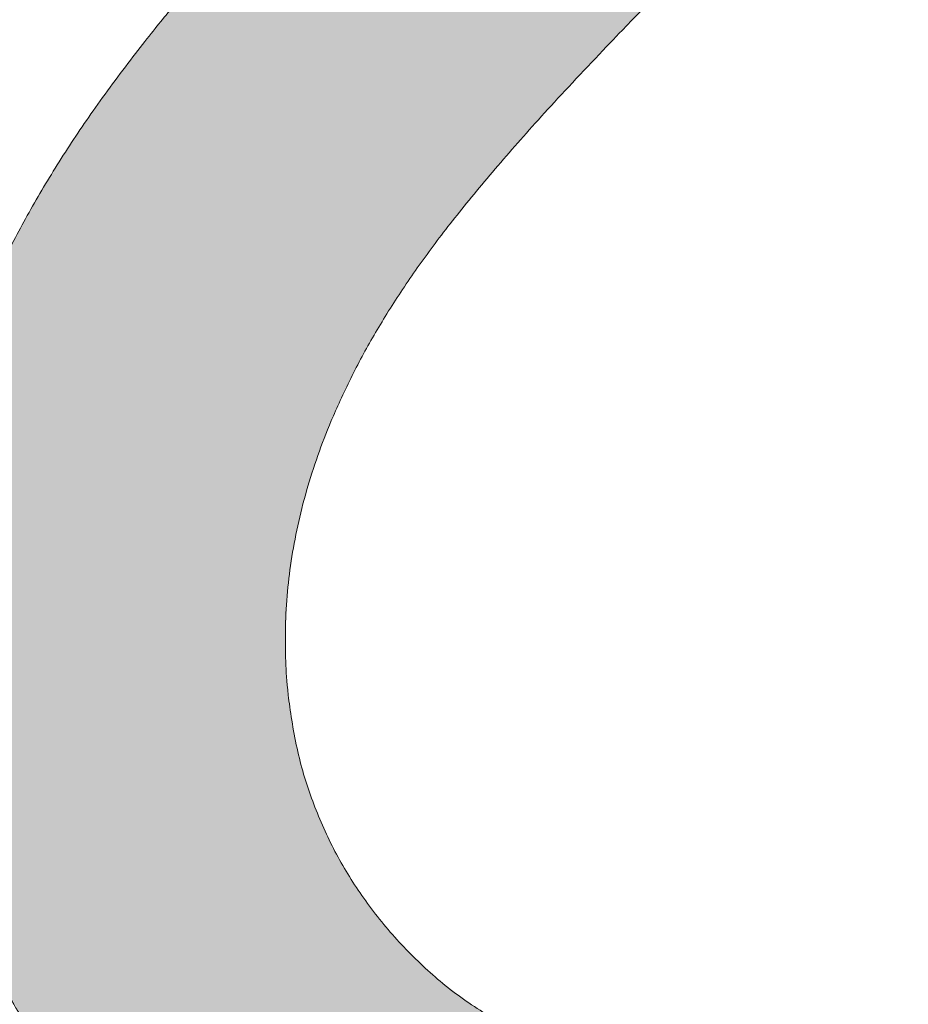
# Model space of a CAD drawing. Header units: inches. Extents: x -420 to -276, y -52 to 18.
# Tile 174 of 187: x -286.51 to -285.677, y -9.626 to -8.704. Entities that reach past the tile are written whole.
import ezdxf

# ---------------------------------------------------------------- set-up
doc = ezdxf.new("R2010")
doc.units = ezdxf.units.IN
doc.header["$LTSCALE"] = 32
doc.header["$MEASUREMENT"] = 0
doc.linetypes.add('Dash Style-1', pattern=[0.083328, 0.041656, -0.041672])
for name, color, linetype, lineweight in [('Black', 7, 'Continuous', 18), ('DashLine', 7, 'Dash Style-1', 13), ('DashLineFill', 7, 'Dash Style-1', 13), ('Drawing', 7, 'Continuous', 18), ('Metal-DeskStructure', 7, 'Continuous', 13), ('None', 7, 'Continuous', 18), ('Plastic-BracketCover', 7, 'Continuous', 13), ('SolidLine', 7, 'Continuous', 15), ('Wood_1-H', 7, 'Continuous', 13)]:
    doc.layers.add(name, color=color, linetype=linetype, lineweight=lineweight)
pattern_1 = [(45, (0, 0), (-1.61301565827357, 1.935715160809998), []), (45, (-1.0608, 1.0608), (-0.4723460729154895, 0.4167612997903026), [])]

# ---------------------------------------------------------------- blocks, each defined once
blk = doc.blocks.new('Group-1')
at = {"layer": 'Plastic-BracketCover', "color": 7}
for points, knots in [([(1.38164285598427, 0.884128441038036), (1.463766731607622, 0.884128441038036), (1.549581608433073, 0.884128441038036), (1.553272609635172, 0.8804374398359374), (1.555118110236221, 0.8730554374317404), (1.55696180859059, 0.8619824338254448), (1.55696180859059, 0.8453729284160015), (1.555118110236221, 0.8342999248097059), (1.553272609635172, 0.8269179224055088), (1.549581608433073, 0.8232269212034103), (1.463766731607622, 0.8232269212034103), (1.38164285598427, 0.8232269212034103), (1.255227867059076, 0.7604808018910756), (1.128812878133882, 0.6977346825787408), (1.119585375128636, 0.6940436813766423), (1.112203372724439, 0.692198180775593), (1.106666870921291, 0.6958891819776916), (1.104821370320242, 0.7106531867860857), (1.104821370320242, 0.7327991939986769), (1.106666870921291, 0.7457176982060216), (1.10851237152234, 0.7530997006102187), (1.114048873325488, 0.7567907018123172), (1.117739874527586, 0.7586362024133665), (1.181408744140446, 0.789086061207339), (1.245077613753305, 0.8195359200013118), (1.263532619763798, 0.8287634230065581), (1.304133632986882, 0.8453729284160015), (1.324432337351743, 0.8546004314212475), (1.324432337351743, 0.8555231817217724), (1.324432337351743, 0.856445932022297), (1.28383402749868, 0.871209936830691), (1.246923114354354, 0.8896649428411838), (1.18233149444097, 0.9201148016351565), (1.117739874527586, 0.9505646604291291), (1.114048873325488, 0.9524101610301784), (1.10851237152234, 0.9561011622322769), (1.106666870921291, 0.963483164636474), (1.104821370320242, 0.9745561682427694), (1.104821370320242, 0.9967021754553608), (1.107589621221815, 1.016079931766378), (1.121430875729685, 1.013311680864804), (1.128812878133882, 1.009620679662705), (1.255227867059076, 0.9468745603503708), (1.38164285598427, 0.884128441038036)], [0, 0, 0, 0.05246714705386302, 0.05482524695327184, 0.05718334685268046, 0.05954144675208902, 0.06189954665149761, 0.06484717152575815, 0.06779479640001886, 0.07074242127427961, 0.07369004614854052, 0.1392739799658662, 0.1392739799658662, 0.251980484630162, 0.251980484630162, 0.259917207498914, 0.267853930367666, 0.2757906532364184, 0.2837273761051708, 0.2916640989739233, 0.2996008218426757, 0.307537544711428, 0.31547426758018, 0.31547426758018, 0.4512108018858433, 0.4512108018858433, 0.4908944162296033, 0.5305780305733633, 0.5305780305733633, 0.5322202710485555, 0.5322202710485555, 0.6091019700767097, 0.6091019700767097, 0.7421406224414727, 0.7421406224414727, 0.7498287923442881, 0.7575169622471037, 0.7652051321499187, 0.7728933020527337, 0.7836567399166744, 0.8051836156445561, 0.8159470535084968, 0.8159470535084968, 1, 1, 1]), ([(1.132503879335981, 0.670086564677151), (1.139885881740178, 0.670086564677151), (1.149113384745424, 0.6682410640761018), (1.154649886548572, 0.6645500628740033), (1.15834088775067, 0.6608590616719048), (1.15834088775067, 0.5759669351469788), (1.15834088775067, 0.4947658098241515), (1.23400551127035, 0.4947658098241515), (1.309670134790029, 0.4947658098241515), (1.309670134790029, 0.5722759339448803), (1.309670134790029, 0.6516315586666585), (1.313361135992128, 0.655322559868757), (1.318897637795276, 0.6590135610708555), (1.328123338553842, 0.6608590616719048), (1.341041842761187, 0.6608590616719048), (1.350269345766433, 0.6590135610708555), (1.355805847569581, 0.655322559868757), (1.359496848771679, 0.6516315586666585), (1.359496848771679, 0.5722759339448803), (1.359496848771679, 0.4947658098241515), (1.452693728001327, 0.4947658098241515), (1.547736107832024, 0.4947658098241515), (1.553272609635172, 0.4910766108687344), (1.555118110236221, 0.4836946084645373), (1.55696180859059, 0.4726216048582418), (1.55696180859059, 0.4560120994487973), (1.555118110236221, 0.4449390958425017), (1.553272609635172, 0.4375570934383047), (1.547736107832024, 0.4338660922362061), (1.338274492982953, 0.4338660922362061), (1.117739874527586, 0.4338660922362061), (1.106666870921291, 0.4486300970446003), (1.106666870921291, 0.5565900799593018), (1.106666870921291, 0.6608590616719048), (1.11035787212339, 0.6645500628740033), (1.115894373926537, 0.6682410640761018), (1.126967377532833, 0.670086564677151), (1.132503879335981, 0.670086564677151)], [0, 0, 0, 0.005581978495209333, 0.01116395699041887, 0.0167459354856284, 0.02232791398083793, 0.1451300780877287, 0.1451300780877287, 0.2595592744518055, 0.2595592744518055, 0.3767794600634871, 0.3795704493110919, 0.3823614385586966, 0.3851524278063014, 0.3879434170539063, 0.3900366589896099, 0.3921299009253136, 0.3942231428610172, 0.3963163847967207, 0.4842315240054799, 0.4842315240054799, 0.5899392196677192, 0.5920324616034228, 0.5941257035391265, 0.5962189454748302, 0.598312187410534, 0.5999867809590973, 0.6016613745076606, 0.6033359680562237, 0.6050105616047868, 0.7933998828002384, 0.80512203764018, 0.8168441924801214, 0.9765556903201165, 0.9824167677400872, 0.988277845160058, 0.994138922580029, 1, 1, 1]), ([(1.237695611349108, 0.3644410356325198), (1.272760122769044, 0.3644410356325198), (1.326277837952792, 0.3422950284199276), (1.363187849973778, 0.3016940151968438), (1.385333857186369, 0.2426397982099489), (1.385333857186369, 0.1752790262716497), (1.385333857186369, 0.1503647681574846), (1.465612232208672, 0.1503647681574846), (1.549581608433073, 0.1503647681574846), (1.553272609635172, 0.1466755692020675), (1.555118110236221, 0.1392935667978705), (1.55696180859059, 0.1282205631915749), (1.55696180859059, 0.1116110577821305), (1.555118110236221, 0.1005380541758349), (1.553272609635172, 0.09315605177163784), (1.549581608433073, 0.08946505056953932), (1.339197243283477, 0.08946505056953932), (1.119585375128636, 0.08946505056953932), (1.106666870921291, 0.1042290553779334), (1.106666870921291, 0.161438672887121), (1.106666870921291, 0.2241847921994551), (1.11035787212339, 0.2500218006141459), (1.117739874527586, 0.2869300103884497), (1.139885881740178, 0.3238400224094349), (1.171259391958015, 0.3515225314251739), (1.213704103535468, 0.3644410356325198), (1.237695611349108, 0.3644410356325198)], [0, 0, 0, 0.06626756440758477, 0.13253512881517, 0.1988026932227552, 0.2650702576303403, 0.3039664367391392, 0.3039664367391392, 0.4292971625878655, 0.4350595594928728, 0.4408219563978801, 0.4465843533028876, 0.4523467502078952, 0.456956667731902, 0.4615665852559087, 0.4661765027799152, 0.4707864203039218, 0.728938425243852, 0.745073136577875, 0.7612078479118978, 0.8451067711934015, 0.8709223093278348, 0.8967378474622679, 0.922553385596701, 0.948368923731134, 0.9741844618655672, 1, 1, 1]), ([(1.243232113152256, 0.3016940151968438), (1.215549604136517, 0.3016940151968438), (1.178641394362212, 0.2813935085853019), (1.162031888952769, 0.2518673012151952), (1.156495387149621, 0.2204937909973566), (1.156495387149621, 0.1771245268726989), (1.156495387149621, 0.1503647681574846), (1.24600036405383, 0.1503647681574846), (1.335505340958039, 0.1503647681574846), (1.335505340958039, 0.1771245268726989), (1.335505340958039, 0.2297212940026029), (1.322586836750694, 0.2666295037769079), (1.296751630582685, 0.2906210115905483), (1.263532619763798, 0.3016940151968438), (1.243232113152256, 0.3016940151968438)], [0, 0, 0, 0.05309765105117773, 0.1061953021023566, 0.1592929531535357, 0.2123906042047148, 0.29793681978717, 0.29793681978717, 0.5840684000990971, 0.5840684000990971, 0.6696146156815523, 0.7522109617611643, 0.8348073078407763, 0.917403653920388, 1, 1, 1]), ([(1.545890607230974, 0.02645157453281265), (1.549581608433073, 0.02645157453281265), (1.553272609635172, 0.02460607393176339), (1.555118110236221, 0.01722587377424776), (1.55696180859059, 0.004307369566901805), (1.55696180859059, -0.01414763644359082), (1.555118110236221, -0.02522064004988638), (1.553272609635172, -0.03260264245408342), (1.547736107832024, -0.03629364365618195), (1.542199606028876, -0.03813914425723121), (1.489603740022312, -0.05843965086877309), (1.437007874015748, -0.07874015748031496), (1.418552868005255, -0.08612215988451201), (1.389024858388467, -0.1008843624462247), (1.366878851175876, -0.1230303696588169), (1.355805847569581, -0.1525583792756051), (1.355805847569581, -0.1922366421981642), (1.355805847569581, -0.2116143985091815), (1.450848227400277, -0.2116143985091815), (1.549581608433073, -0.2116143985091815), (1.553272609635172, -0.2153035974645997), (1.555118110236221, -0.2226855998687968), (1.55696180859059, -0.2337586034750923), (1.55696180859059, -0.2503681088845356), (1.555118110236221, -0.2614411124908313), (1.553272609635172, -0.2688231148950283), (1.549581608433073, -0.2725141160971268), (1.338274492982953, -0.2725141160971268), (1.117739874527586, -0.2725141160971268), (1.106666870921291, -0.2577501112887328), (1.106666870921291, -0.202385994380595), (1.106666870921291, -0.137794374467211), (1.10851237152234, -0.1156483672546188), (1.11035787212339, -0.1064208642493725), (1.114048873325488, -0.08058565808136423), (1.13434937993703, -0.03998464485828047), (1.163877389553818, -0.01414763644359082), (1.202631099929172, 0.0006163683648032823), (1.246923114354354, 0.0006163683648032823), (1.28383312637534, -0.01230213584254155), (1.311515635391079, -0.03444814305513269), (1.329968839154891, -0.06766715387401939), (1.337350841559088, -0.08612215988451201), (1.342887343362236, -0.07504915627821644), (1.35765134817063, -0.05659415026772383), (1.377951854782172, -0.04183014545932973), (1.405634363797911, -0.0289116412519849), (1.422243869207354, -0.02152963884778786), (1.471148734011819, -0.001229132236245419), (1.520053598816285, 0.01907137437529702), (1.532972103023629, 0.02460607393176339), (1.544045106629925, 0.02645157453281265), (1.545890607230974, 0.02645157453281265)], [0, 0, 0, 0.004017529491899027, 0.008035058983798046, 0.01205258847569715, 0.01607011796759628, 0.02008764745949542, 0.02410517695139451, 0.02812270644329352, 0.03214023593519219, 0.03214023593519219, 0.07095094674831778, 0.07095094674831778, 0.08463415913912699, 0.09831737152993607, 0.1120005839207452, 0.1256837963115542, 0.138745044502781, 0.138745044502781, 0.202806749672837, 0.2052946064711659, 0.2077824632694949, 0.2102703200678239, 0.2127581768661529, 0.2147484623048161, 0.2167387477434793, 0.2187290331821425, 0.2207193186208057, 0.3326714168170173, 0.3396374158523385, 0.3466034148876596, 0.3918815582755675, 0.4075550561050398, 0.4232285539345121, 0.4232285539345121, 0.4666960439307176, 0.5101635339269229, 0.553631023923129, 0.5970985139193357, 0.640566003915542, 0.6840334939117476, 0.7275009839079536, 0.7709684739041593, 0.7709684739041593, 0.7980418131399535, 0.8251151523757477, 0.8521884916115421, 0.8792618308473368, 0.8792618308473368, 0.958132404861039, 0.958132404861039, 0.9790662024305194, 1, 1, 1])]:
    blk.add_open_spline(points, degree=2, knots=knots, dxfattribs=at)
blk = doc.blocks.new('1BRPFY-Leg_Plate (2D)')
at = {"layer": 'DashLineFill', "linetype": 'Continuous', "lineweight": 13}
h = blk.add_hatch(dxfattribs=at)
h.set_pattern_fill('Steel', color=253, style=0, pattern_type=2)
h.set_pattern_definition(pattern_1)
edge = h.paths.add_edge_path()
edge.add_arc((-1.704724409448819, -1.704724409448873), 0.125984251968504, 179.9999999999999, 269.9999999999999)
edge.add_line((-1.704724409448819, -1.830708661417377), (1.704724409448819, -1.830708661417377))
edge.add_arc((1.704724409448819, -1.704724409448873), 0.125984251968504, 270.0000000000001, 360.0000000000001)
edge.add_line((1.830708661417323, -1.704724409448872), (1.830708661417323, 1.704724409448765))
edge.add_arc((1.704724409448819, 1.704724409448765), 0.1259842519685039, 0, 90)
edge.add_line((1.704724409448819, 1.830708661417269), (-1.704724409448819, 1.830708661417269))
edge.add_arc((-1.704724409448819, 1.704724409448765), 0.1259842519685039, 90, 180)
edge.add_line((-1.830708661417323, 1.704724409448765), (-1.830708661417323, -1.704724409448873))
at = {"layer": 'DashLineFill', "flags": 128}
blk.add_lwpolyline([(-1.830708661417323, -1.704724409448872, 0.414213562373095), (-1.704724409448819, -1.830708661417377), (1.704724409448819, -1.830708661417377, 0.414213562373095), (1.830708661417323, -1.704724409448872), (1.830708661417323, 1.704724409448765, 0.414213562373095), (1.704724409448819, 1.830708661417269), (-1.704724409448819, 1.830708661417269, 0.414213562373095), (-1.830708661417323, 1.704724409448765)], format="xyb", close=True, dxfattribs=at)
at = {"layer": 'Plastic-BracketCover', "color": 7}
blk.add_blockref('Group-1', (0, 0), dxfattribs=at)
blk = doc.blocks.new('1BRPX8-Util_Bkt_Lg-F (2D)')
at = {"layer": 'DashLineFill', "linetype": 'Continuous', "lineweight": 13}
h = blk.add_hatch(dxfattribs=at)
h.set_pattern_fill('Steel', color=253, style=0, pattern_type=2)
h.set_pattern_definition(pattern_1)
edge = h.paths.add_edge_path()
edge.add_line((-4.468503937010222, 7.405511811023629), (-3.129921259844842, 7.405511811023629))
edge.add_line((-3.129921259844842, 7.405511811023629), (-3.129921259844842, -2.011811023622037))
edge.add_line((-3.129921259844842, -2.011811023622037), (-4.468503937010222, -2.011811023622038))
edge.add_line((-4.468503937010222, -2.011811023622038), (-4.468503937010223, -2.145669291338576))
edge.add_line((-4.468503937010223, -2.145669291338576), (-2.421259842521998, -2.145669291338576))
edge.add_line((-2.421259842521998, -2.145669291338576), (-2.421259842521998, -2.523622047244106))
edge.add_arc((-2.303149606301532, -2.523622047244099), 0.1181102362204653, 180.0000000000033, 270.0000000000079)
edge.add_line((-2.303149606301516, -2.641732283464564), (2.303149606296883, -2.641732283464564))
edge.add_arc((2.303149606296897, -2.523622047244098), 0.1181102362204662, 269.9999999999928, 359.9999999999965)
edge.add_line((2.421259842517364, -2.523622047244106), (2.421259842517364, -2.145669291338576))
edge.add_line((2.421259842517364, -2.145669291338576), (4.46850393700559, -2.145669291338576))
edge.add_line((4.46850393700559, -2.145669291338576), (4.46850393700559, -2.011811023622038))
edge.add_line((4.46850393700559, -2.011811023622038), (3.129921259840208, -2.011811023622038))
edge.add_line((3.129921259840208, -2.011811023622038), (3.129921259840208, 7.405511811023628))
edge.add_line((3.129921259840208, 7.405511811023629), (4.46850393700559, 7.405511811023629))
edge.add_line((4.46850393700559, 7.405511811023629), (4.46850393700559, 7.539370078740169))
edge.add_line((4.46850393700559, 7.539370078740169), (2.421259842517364, 7.539370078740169))
edge.add_line((2.421259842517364, 7.539370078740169), (2.421259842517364, 7.917322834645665))
edge.add_arc((2.30314960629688, 7.917322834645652), 0.1181102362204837, 6.452788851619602e-12, 89.99999999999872)
edge.add_line((2.303149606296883, 8.035433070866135), (-2.303149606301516, 8.035433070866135))
edge.add_arc((-2.303149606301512, 7.91732283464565), 0.1181102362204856, 90.00000000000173, 179.9999999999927)
edge.add_line((-2.421259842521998, 7.917322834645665), (-2.421259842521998, 7.539370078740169))
edge.add_line((-2.421259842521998, 7.539370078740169), (-4.468503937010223, 7.539370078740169))
edge.add_line((-4.468503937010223, 7.539370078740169), (-4.468503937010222, 7.405511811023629))
at = {"layer": 'SolidLine', "flags": 128}
blk.add_lwpolyline([(1.085114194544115, 0.9562621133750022), (1.107956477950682, 0.9181520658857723), (1.126953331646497, 0.8779865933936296), (1.141921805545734, 0.836152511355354), (1.152717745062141, 0.7930527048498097), (1.159237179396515, 0.7491022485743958), (1.161417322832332, 0.704724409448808), (1.159237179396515, 0.6603465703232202), (1.152717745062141, 0.6163961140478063), (1.141921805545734, 0.573296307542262), (1.126953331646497, 0.5314622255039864), (1.107956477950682, 0.4912967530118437), (1.085114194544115, 0.4531867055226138), (1.058646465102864, 0.4174991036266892), (1.02880818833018, 0.3845776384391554), (0.995886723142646, 0.3547393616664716)], dxfattribs=at)
blk = doc.blocks.new('Slate-LegBrace (2D)')
at = {"layer": 'DashLineFill', "linetype": 'Continuous', "lineweight": 13}
h = blk.add_hatch(dxfattribs=at)
h.set_pattern_fill('Steel', color=253, style=0, pattern_type=2)
h.set_pattern_definition(pattern_1)
edge = h.paths.add_edge_path()
edge.add_line((-2.199587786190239, 0.1351515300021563), (-1.374775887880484, 0.1351515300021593))
edge.add_arc((3.636636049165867e-15, 0.01355418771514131), 1.380142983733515, 5.054592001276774, 174.9454079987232, ccw=False)
edge.add_line((1.374775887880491, 0.1351515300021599), (2.199718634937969, 0.1351515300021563))
edge.add_arc((6.542437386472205e-05, 0.01705725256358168), 2.202821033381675, 3.07312710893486, 176.9268728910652)
h = blk.add_hatch(dxfattribs=at)
h.set_pattern_fill('Steel', color=253, style=0, pattern_type=2)
h.set_pattern_definition(pattern_1)
edge = h.paths.add_edge_path()
edge.add_line((-2.191696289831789, 0.2375138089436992), (-1.463739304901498, 0.2375137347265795))
edge.add_arc((6.542437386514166e-05, 0.017041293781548), 1.480314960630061, 8.565281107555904, 171.4347188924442, ccw=False)
edge.add_line((1.463870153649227, 0.2375137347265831), (2.191827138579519, 0.2375138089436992))
edge.add_line((2.191827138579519, 0.2375138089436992), (2.19971863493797, 0.1351515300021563))
edge.add_line((2.19971863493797, 0.1351515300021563), (1.374775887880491, 0.1351515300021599))
edge.add_arc((3.356894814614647e-15, 0.01355418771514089), 1.380142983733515, 5.054592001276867, 174.9454079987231)
edge.add_line((-1.374775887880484, 0.1351515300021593), (-2.19958778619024, 0.1351515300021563))
edge.add_line((-2.19958778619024, 0.1351515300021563), (-2.191696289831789, 0.2375138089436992))
h = blk.add_hatch(dxfattribs=at)
h.set_pattern_fill('Steel', color=253, style=0, pattern_type=2)
h.set_pattern_definition(pattern_1)
h.paths.add_polyline_path([(1.477721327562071, -0.2676096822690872), (1.477721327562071, -0.2375137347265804), (1.672015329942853, -0.2375137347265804), (1.672015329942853, -0.02575645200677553), (1.675765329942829, -0.02575645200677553), (1.675765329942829, 0.7034311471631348), (1.734820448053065, 0.762486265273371), (1.929210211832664, 0.762486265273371), (1.988265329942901, 0.7034311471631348), (1.988265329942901, -0.02575645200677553), (1.992015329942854, -0.02575645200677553), (1.992015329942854, -0.2375137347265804), (2.186309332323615, -0.2375137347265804), (2.186309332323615, -0.2676096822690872)])
h = blk.add_hatch(dxfattribs=at)
h.set_pattern_fill('Steel', color=253, style=0, pattern_type=2)
h.set_pattern_definition(pattern_1)
h.paths.add_polyline_path([(1.486912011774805, 0.237513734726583), (1.486912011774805, 0.2775137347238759), (1.542840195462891, 0.277513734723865), (1.542840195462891, 0.5187637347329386), (2.12119046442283, 0.5187637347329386), (2.12119046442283, 0.2775137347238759), (2.177118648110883, 0.2775137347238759), (2.177118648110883, 0.237513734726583)])
at = {"layer": 'DashLineFill', "flags": 128}
for points in [[(-2.199587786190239, 0.1351515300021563), (-1.374775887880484, 0.1351515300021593, -0.9154551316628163), (1.374775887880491, 0.1351515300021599), (2.199718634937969, 0.1351515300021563, 0.9477524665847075)], [(-2.191696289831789, 0.2375138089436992), (-1.463739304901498, 0.2375137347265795, -0.8606629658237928), (1.463870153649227, 0.2375137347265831), (2.191827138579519, 0.2375138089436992), (2.19971863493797, 0.1351515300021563), (1.374775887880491, 0.1351515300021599, 0.9154551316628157), (-1.374775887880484, 0.1351515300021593), (-2.19958778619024, 0.1351515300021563)]]:
    blk.add_lwpolyline(points, format="xyb", close=True, dxfattribs=at)
for points in [[(1.477721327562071, -0.2676096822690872), (1.477721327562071, -0.2375137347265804), (1.672015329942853, -0.2375137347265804), (1.672015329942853, -0.02575645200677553), (1.675765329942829, -0.02575645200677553), (1.675765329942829, 0.7034311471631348), (1.734820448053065, 0.762486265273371), (1.929210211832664, 0.762486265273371), (1.988265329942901, 0.7034311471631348), (1.988265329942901, -0.02575645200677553), (1.992015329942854, -0.02575645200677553), (1.992015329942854, -0.2375137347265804), (2.186309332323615, -0.2375137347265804), (2.186309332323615, -0.2676096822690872)], [(1.486912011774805, 0.237513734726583), (1.486912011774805, 0.2775137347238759), (1.542840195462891, 0.277513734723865), (1.542840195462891, 0.5187637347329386), (2.12119046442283, 0.5187637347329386), (2.12119046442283, 0.2775137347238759), (2.177118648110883, 0.2775137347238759), (2.177118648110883, 0.237513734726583)]]:
    blk.add_lwpolyline(points, close=True, dxfattribs=at)
blk = doc.blocks.new('TLLegSleeve (2D)')
at = {"layer": 'DashLineFill', "linetype": 'Continuous', "lineweight": 13}
h = blk.add_hatch(dxfattribs=at)
h.set_pattern_fill('Steel', color=253, style=0, pattern_type=2)
h.set_pattern_definition(pattern_1)
edge = h.paths.add_edge_path()
edge.add_line((1.08267716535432, 1.402343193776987), (1.08267716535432, 2.913385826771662))
edge.add_arc((-1.707523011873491e-13, 2.913385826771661), 1.08267716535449, 4.479377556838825e-14, 180)
edge.add_line((-1.082677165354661, 2.913385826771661), (-1.08267716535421, 1.402343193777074))
edge.add_arc((-1.332267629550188e-15, 2.886579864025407e-15), 1.771653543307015, 127.6698869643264, 412.330113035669)
edge.add_line((1.08267716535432, 1.402343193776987), (1.08267716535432, 1.402343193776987))
edge = h.paths.add_edge_path()
edge.add_arc((1.665334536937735e-15, 2.91338582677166), 0.7480314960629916, 180, 360)
edge.add_arc((1.665334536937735e-15, 2.91338582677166), 0.7480314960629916, 9.54166404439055e-15, 180)
edge.add_line((-0.7480314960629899, 2.91338582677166), (-0.7480314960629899, 2.91338582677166))
edge = h.paths.add_edge_path()
edge.add_arc((-1.723066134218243e-13, 5.70119602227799e-16), 1.437007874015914, 180, 360)
edge.add_arc((-1.723066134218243e-13, 9.149983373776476e-17), 1.437007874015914, 9.541664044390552e-15, 180)
edge.add_line((-1.437007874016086, 3.308097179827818e-16), (-1.437007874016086, 3.308097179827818e-16))
at = {"layer": 'DashLine', "color": 8, "flags": 128}
blk.add_lwpolyline([(1.653543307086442, 1.118599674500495e-14), (1.645581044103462, -0.1620755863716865), (1.621770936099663, -0.3225902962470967), (1.582342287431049, -0.4799982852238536), (1.527674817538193, -0.6327836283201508), (1.45829500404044, -0.7794749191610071), (1.374871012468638, -0.9186594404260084), (1.278206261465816, -1.048996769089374), (1.169231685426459, -1.169231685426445), (1.048996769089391, -1.278206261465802), (0.918659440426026, -1.374871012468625), (0.7794749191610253, -1.458295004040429), (0.6327836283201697, -1.527674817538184), (0.4799982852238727, -1.582342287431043), (0.3225902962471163, -1.621770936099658), (0.1620755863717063, -1.645581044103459), (8.723964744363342e-15, -1.653543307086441), (-0.162075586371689, -1.645581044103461), (-0.3225902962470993, -1.621770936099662), (-0.4799982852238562, -1.582342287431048), (-0.6327836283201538, -1.527674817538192), (-0.7794749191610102, -1.458295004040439), (-0.9186594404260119, -1.374871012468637), (-1.048996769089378, -1.278206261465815), (-1.169231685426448, -1.169231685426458), (-1.278206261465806, -1.048996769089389), (-1.374871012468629, -0.9186594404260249), (-1.458295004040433, -0.7794749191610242), (-1.527674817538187, -0.6327836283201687), (-1.582342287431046, -0.4799982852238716), (-1.621770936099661, -0.3225902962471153), (-1.645581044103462, -0.1620755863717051), (-1.653543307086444, -7.741682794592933e-15), (-1.645581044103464, 0.1620755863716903), (-1.621770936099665, 0.3225902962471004), (-1.582342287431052, 0.4799982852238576), (-1.527674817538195, 0.6327836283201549), (-1.458295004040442, 0.7794749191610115), (-1.37487101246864, 0.918659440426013), (-1.278206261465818, 1.048996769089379), (-1.169231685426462, 1.169231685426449), (-1.048996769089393, 1.278206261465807), (-0.9186594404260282, 1.37487101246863), (-0.7794749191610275, 1.458295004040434), (-0.6327836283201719, 1.527674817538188), (-0.479998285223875, 1.582342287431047), (-0.3225902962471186, 1.621770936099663), (-0.1620755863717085, 1.645581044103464), (-1.096189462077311e-14, 1.653543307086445), (0.1620755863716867, 1.645581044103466), (0.3225902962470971, 1.621770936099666), (0.479998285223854, 1.582342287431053), (0.6327836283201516, 1.527674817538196), (0.7794749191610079, 1.458295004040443), (0.9186594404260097, 1.374871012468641), (1.048996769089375, 1.278206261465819), (1.169231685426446, 1.169231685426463), (1.278206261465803, 1.048996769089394), (1.374871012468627, 0.9186594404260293), (1.458295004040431, 0.7794749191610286), (1.527674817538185, 0.6327836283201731), (1.582342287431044, 0.4799982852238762), (1.621770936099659, 0.3225902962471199), (1.64558104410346, 0.1620755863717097)], close=True, dxfattribs=at)
at = {"layer": 'DashLineFill', "flags": 128}
for points in [[(1.08267716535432, 1.402343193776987), (1.08267716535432, 2.913385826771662, 0.9999999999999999), (-1.082677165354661, 2.913385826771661), (-1.08267716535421, 1.402343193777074, 2.931618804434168), (1.08267716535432, 1.402343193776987)], [(-1.437007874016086, 3.308097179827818e-16, 0.9999999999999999), (1.437007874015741, 3.308097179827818e-16, 0.9999999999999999), (-1.437007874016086, 3.308097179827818e-16)]]:
    blk.add_lwpolyline(points, format="xyb", close=True, dxfattribs=at)
blk = doc.blocks.new('Group-6')
at = {"layer": 'SolidLine', "flags": 128}
blk.add_lwpolyline([(7.303149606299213, -8.30708661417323, -0.414213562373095), (9.015748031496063, -6.594488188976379, -0.414213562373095), (10.72834645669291, -8.30708661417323, -0.414213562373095), (9.015748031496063, -10.01968503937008, -0.414213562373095)], format="xyb", close=True, dxfattribs=at)
at = {"layer": 'Wood_1-H', "color": 7}
for name in ['1BRPX8-Util_Bkt_Lg-F (2D)', 'TLLegSleeve (2D)', 'Slate-LegBrace (2D)', '1BRPFY-Leg_Plate (2D)']:
    blk.add_blockref(name, (9.015748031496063, -8.30708661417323), dxfattribs=at)
blk = doc.blocks.new('Group-7')
at = {"layer": 'None'}
blk.add_blockref('Group-6', (0, 0), dxfattribs=at)
blk = doc.blocks.new('SL Utility Cabinet (2D)-1')
at = {"layer": 'None'}
blk.add_blockref('Group-7', (0, 0), dxfattribs=at)
at = {"layer": 'Drawing', "color": 0, "flags": 1}
for tag in ['Tag', 'Catalog', 'Option1', 'Option2', 'Option3', 'Option4', 'Option5', 'Option6', 'Option7', 'Option8', 'Option9', 'Option10', 'Option11', 'Option12', 'Custom', 'FinishGroup', 'Discount', 'Item2', 'Item3', 'Item6', 'Item9', 'Item10', 'Item12', 'Item13', 'Item16', 'Item19', 'Item20', 'Item21', 'Item22', 'Item23', 'Item24', 'Item25', 'Item8', 'Item18', 'Item1', 'Item4', 'Item5', 'Item7', 'Item11', 'Item14', 'Item15', 'Item17']:
    blk.add_attdef(tag, (29.84121383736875, -2.022526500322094), '', height=0.007086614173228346, dxfattribs=at)
blk = doc.blocks.new('Group-22')
at = {"layer": 'Metal-DeskStructure', "color": 7, "flags": 128}
blk.add_lwpolyline([(0.8051100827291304, 0.3242076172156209), (0.6569804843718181, -0.1001143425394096), (0.9545622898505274, -0.1001143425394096)], close=True, dxfattribs=at)
at = {"layer": 'Metal-DeskStructure', "color": 7}
blk.add_open_spline([(1.174112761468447, -0.3918349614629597), (1.184693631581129, -0.4210075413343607), (1.168822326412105, -0.4369198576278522), (1.14501536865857, -0.439571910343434), (1.104014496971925, -0.439571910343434), (1.078886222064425, -0.4369198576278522), (1.066982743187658, -0.4329417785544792), (1.060369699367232, -0.4236595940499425), (1.057724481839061, -0.4170294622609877), (1.021353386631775, -0.3010040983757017), (0.9849822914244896, -0.1849787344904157), (0.807093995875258, -0.1849787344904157), (0.6292057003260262, -0.1849787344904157), (0.5941572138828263, -0.2996780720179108), (0.5591087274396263, -0.4143774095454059), (0.5564635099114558, -0.4210075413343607), (0.5498504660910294, -0.4302897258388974), (0.5379469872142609, -0.4369198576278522), (0.5141400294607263, -0.439571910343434), (0.477108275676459, -0.439571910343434), (0.4519787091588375, -0.4355938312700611), (0.4427204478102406, -0.4249856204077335), (0.4427204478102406, -0.4050952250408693), (0.4480108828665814, -0.3905089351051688), (0.5915119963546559, 0.0006630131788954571), (0.7350131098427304, 0.3918349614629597), (0.7376583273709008, 0.3971390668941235), (0.7469165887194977, 0.4037691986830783), (0.7627866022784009, 0.4077472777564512), (0.789238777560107, 0.4090720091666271), (0.8302396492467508, 0.4090720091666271), (0.8580131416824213, 0.4077472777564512), (0.8752070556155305, 0.4037691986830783), (0.8844653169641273, 0.3971390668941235), (0.8871105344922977, 0.3918349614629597), (1.030611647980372, 0), (1.174112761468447, -0.3918349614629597)], degree=2, knots=[0, 0, 0, 0.01595318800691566, 0.02392978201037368, 0.03190637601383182, 0.03938443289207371, 0.04686248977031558, 0.05434054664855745, 0.06181860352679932, 0.06181860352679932, 0.1891978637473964, 0.1891978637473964, 0.3755520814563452, 0.3755520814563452, 0.5011946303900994, 0.5011946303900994, 0.5086726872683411, 0.5161507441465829, 0.5236288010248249, 0.5311068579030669, 0.5385854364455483, 0.5460640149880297, 0.5535425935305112, 0.5610211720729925, 0.5610211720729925, 0.7618481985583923, 0.7618481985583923, 0.7647050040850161, 0.7675618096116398, 0.7704186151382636, 0.7732754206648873, 0.7763226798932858, 0.7793699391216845, 0.7824171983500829, 0.7854644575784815, 0.7854644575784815, 1, 1, 1], dxfattribs=at)
blk = doc.blocks.new('TL14_lower_leg (2D)')
at = {"layer": 'DashLine', "flags": 128}
blk.add_lwpolyline([(-1.777195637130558e-14, 1.377952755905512), (0.1350629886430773, 1.371317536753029), (0.2688252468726, 1.351475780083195), (0.3999985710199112, 1.318618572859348), (0.5273196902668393, 1.27306234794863), (0.649562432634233, 1.215245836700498), (0.7655495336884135, 1.14572584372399), (0.8741639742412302, 1.065171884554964), (0.9743597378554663, 0.9743597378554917), (1.065171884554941, 0.8741639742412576), (1.14572584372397, 0.7655495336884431), (1.215245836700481, 0.6495624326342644), (1.273062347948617, 0.5273196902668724), (1.318618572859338, 0.3999985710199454), (1.351475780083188, 0.2688252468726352), (1.371317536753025, 0.1350629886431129), (1.377952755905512, 1.783045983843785e-14), (1.371317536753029, -0.1350629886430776), (1.351475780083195, -0.2688252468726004), (1.318618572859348, -0.3999985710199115), (1.27306234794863, -0.5273196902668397), (1.215245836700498, -0.6495624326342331), (1.145725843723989, -0.7655495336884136), (1.065171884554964, -0.8741639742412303), (0.9743597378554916, -0.9743597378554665), (0.8741639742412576, -1.065171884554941), (0.7655495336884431, -1.14572584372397), (0.6495624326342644, -1.215245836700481), (0.5273196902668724, -1.273062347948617), (0.3999985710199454, -1.318618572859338), (0.2688252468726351, -1.351475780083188), (0.135062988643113, -1.371317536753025), (1.777195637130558e-14, -1.377952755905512), (-0.1350629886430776, -1.371317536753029), (-0.2688252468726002, -1.351475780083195), (-0.3999985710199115, -1.318618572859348), (-0.5273196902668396, -1.27306234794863), (-0.6495624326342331, -1.215245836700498), (-0.7655495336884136, -1.14572584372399), (-0.8741639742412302, -1.065171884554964), (-0.9743597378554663, -0.9743597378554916), (-1.065171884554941, -0.8741639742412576), (-1.14572584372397, -0.7655495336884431), (-1.215245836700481, -0.6495624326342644), (-1.273062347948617, -0.5273196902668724), (-1.318618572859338, -0.3999985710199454), (-1.351475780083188, -0.2688252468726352), (-1.371317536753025, -0.1350629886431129), (-1.377952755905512, -1.783045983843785e-14), (-1.371317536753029, 0.1350629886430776), (-1.351475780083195, 0.2688252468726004), (-1.318618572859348, 0.3999985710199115), (-1.27306234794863, 0.5273196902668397), (-1.215245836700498, 0.6495624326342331), (-1.145725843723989, 0.7655495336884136), (-1.065171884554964, 0.8741639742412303), (-0.9743597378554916, 0.9743597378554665), (-0.8741639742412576, 1.065171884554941), (-0.7655495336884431, 1.14572584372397), (-0.6495624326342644, 1.215245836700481), (-0.5273196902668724, 1.273062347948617), (-0.3999985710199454, 1.318618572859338), (-0.2688252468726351, 1.351475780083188), (-0.135062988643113, 1.371317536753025)], close=True, dxfattribs=at)
at = {"layer": 'Metal-DeskStructure', "color": 7}
blk.add_blockref('Group-22', (0, 0), dxfattribs=at)
blk = doc.blocks.new('Group-23')
at = {"layer": 'DashLineFill', "linetype": 'Continuous', "lineweight": 13}
h = blk.add_hatch(dxfattribs=at)
h.set_pattern_fill('Steel', color=253, style=0, pattern_type=2)
h.set_pattern_definition(pattern_1)
h.paths.add_polyline_path([(-2.066929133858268, 1.397637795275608), (2.066929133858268, 1.397637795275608), (2.066929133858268, 0.1377952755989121), (2.106299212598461, 0.1377952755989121), (2.106299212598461, -0.1377952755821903), (2.066929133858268, -0.1377952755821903), (2.066929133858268, -5.275590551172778), (2.106299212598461, -5.275590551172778), (2.106299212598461, -5.55118110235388), (2.066929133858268, -5.55118110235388), (2.066929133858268, -5.82677165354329), (-2.066929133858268, -5.82677165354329), (-2.066929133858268, -5.55118110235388), (-2.106299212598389, -5.55118110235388), (-2.106299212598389, -5.275590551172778), (-2.066929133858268, -5.275590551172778), (-2.066929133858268, -0.1377952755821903), (-2.106299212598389, -0.1377952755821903), (-2.106299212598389, 0.1377952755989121), (-2.066929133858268, 0.1377952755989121)])
blk = doc.blocks.new('TL14_upper_leg (2D)')
at = {"layer": 'DashLine', "flags": 128}
blk.add_lwpolyline([(0, 1.22047244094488), (0.1196272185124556, 1.214595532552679), (0.2381023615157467, 1.197021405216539), (0.3542844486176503, 1.167919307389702), (0.4670545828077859, 1.127569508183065), (0.5753267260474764, 1.076360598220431), (0.6780581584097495, 1.01478574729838), (0.7742595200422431, 0.9434379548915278), (0.8630043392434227, 0.8630043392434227), (0.9434379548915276, 0.7742595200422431), (1.01478574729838, 0.6780581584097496), (1.076360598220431, 0.5753267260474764), (1.127569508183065, 0.467054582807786), (1.167919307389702, 0.3542844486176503), (1.197021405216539, 0.2381023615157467), (1.214595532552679, 0.1196272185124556), (1.22047244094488, 7.47323834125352e-17), (1.214595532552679, -0.1196272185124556), (1.197021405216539, -0.2381023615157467), (1.167919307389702, -0.3542844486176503), (1.127569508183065, -0.467054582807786), (1.076360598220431, -0.5753267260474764), (1.01478574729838, -0.6780581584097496), (0.9434379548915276, -0.7742595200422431), (0.8630043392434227, -0.8630043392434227), (0.7742595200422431, -0.9434379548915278), (0.6780581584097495, -1.01478574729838), (0.5753267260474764, -1.076360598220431), (0.4670545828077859, -1.127569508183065), (0.3542844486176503, -1.167919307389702), (0.2381023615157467, -1.197021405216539), (0.1196272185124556, -1.214595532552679), (0, -1.22047244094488), (-0.1196272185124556, -1.214595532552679), (-0.2381023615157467, -1.197021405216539), (-0.3542844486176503, -1.167919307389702), (-0.4670545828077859, -1.127569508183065), (-0.5753267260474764, -1.076360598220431), (-0.6780581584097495, -1.01478574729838), (-0.7742595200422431, -0.9434379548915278), (-0.8630043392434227, -0.8630043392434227), (-0.9434379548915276, -0.7742595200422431), (-1.01478574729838, -0.6780581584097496), (-1.076360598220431, -0.5753267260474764), (-1.127569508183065, -0.467054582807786), (-1.167919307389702, -0.3542844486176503), (-1.197021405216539, -0.2381023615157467), (-1.214595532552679, -0.1196272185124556), (-1.22047244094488, 7.47323834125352e-17), (-1.214595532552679, 0.1196272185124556), (-1.197021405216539, 0.2381023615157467), (-1.167919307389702, 0.3542844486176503), (-1.127569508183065, 0.467054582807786), (-1.076360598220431, 0.5753267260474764), (-1.01478574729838, 0.6780581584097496), (-0.9434379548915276, 0.7742595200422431), (-0.8630043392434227, 0.8630043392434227), (-0.7742595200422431, 0.9434379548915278), (-0.6780581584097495, 1.01478574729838), (-0.5753267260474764, 1.076360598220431), (-0.4670545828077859, 1.127569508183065), (-0.3542844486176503, 1.167919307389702), (-0.2381023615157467, 1.197021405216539), (-0.1196272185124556, 1.214595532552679)], close=True, dxfattribs=at)
at = {"layer": 'DashLine', "color": 7}
blk.add_blockref('Group-23', (0, 0), dxfattribs=at)
blk = doc.blocks.new('Group-31')
at = {"layer": 'SolidLine', "color": 7}
for points, knots in [([(1.394870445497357, 4.693958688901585), (1.417014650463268, 4.693958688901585), (1.452079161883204, 4.682887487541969), (1.481607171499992, 4.664432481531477), (1.501907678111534, 4.636749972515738), (1.524053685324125, 4.586922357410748), (1.524053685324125, 4.479885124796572), (1.524053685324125, 4.413448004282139), (1.512980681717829, 4.398683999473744), (1.29982806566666, 4.398683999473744), (1.086675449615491, 4.398683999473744), (1.075602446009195, 4.413448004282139), (1.075602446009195, 4.471580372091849), (1.075602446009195, 4.562931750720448), (1.092211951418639, 4.614603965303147), (1.119894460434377, 4.647822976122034), (1.16234097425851, 4.666277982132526), (1.204785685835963, 4.666277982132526), (1.234313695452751, 4.658895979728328), (1.258305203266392, 4.644131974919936), (1.278605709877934, 4.620140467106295), (1.284142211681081, 4.60722196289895), (1.28783321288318, 4.625676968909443), (1.306286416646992, 4.657050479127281), (1.333968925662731, 4.681041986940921), (1.372724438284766, 4.693958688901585), (1.394870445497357, 4.693958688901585)], [0, 0, 0, 0.03145524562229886, 0.06291049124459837, 0.09436573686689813, 0.1258209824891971, 0.1887314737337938, 0.2661585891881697, 0.2758371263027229, 0.2855156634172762, 0.4355309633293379, 0.4452095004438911, 0.4548880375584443, 0.5214267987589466, 0.5746587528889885, 0.6278907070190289, 0.6811226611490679, 0.734354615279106, 0.762746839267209, 0.7911390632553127, 0.8195312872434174, 0.8479235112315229, 0.8479235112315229, 0.8859426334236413, 0.9239617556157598, 0.9619808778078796, 1, 1, 1]), ([(1.398561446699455, 4.63121347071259), (1.378260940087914, 4.63121347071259), (1.348732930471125, 4.618294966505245), (1.328432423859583, 4.594303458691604), (1.317359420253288, 4.5573952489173), (1.317359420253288, 4.4937254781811), (1.317359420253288, 4.457738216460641), (1.395792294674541, 4.457738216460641), (1.474225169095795, 4.457738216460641), (1.474225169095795, 4.501107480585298), (1.474225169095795, 4.585076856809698), (1.446542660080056, 4.618294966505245), (1.417014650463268, 4.63121347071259), (1.398561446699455, 4.63121347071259)], [0, 0, 0, 0.07915587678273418, 0.1583117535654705, 0.2374676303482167, 0.3166235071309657, 0.4195261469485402, 0.4195261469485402, 0.6437985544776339, 0.6437985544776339, 0.7678094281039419, 0.8839047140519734, 0.9419523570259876, 1, 1, 1]), ([(1.195558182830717, 4.605376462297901), (1.178948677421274, 4.605376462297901), (1.153113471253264, 4.596148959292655), (1.134658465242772, 4.575848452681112), (1.125430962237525, 4.544476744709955), (1.125430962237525, 4.489111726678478), (1.125430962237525, 4.457738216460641), (1.197404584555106, 4.457738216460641), (1.269378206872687, 4.457738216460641), (1.269378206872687, 4.491879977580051), (1.269378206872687, 4.548167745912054), (1.258305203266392, 4.577693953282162), (1.23800469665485, 4.596148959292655), (1.210322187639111, 4.605376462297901), (1.195558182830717, 4.605376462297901)], [0, 0, 0, 0.07449877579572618, 0.1489975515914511, 0.2234963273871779, 0.2979951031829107, 0.3954165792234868, 0.3954165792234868, 0.6189101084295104, 0.6189101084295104, 0.7249275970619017, 0.7936956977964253, 0.862463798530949, 0.9312318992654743, 1, 1, 1]), ([(1.500062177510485, 4.322850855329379), (1.507444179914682, 4.322850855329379), (1.52128543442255, 4.320082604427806), (1.524053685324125, 4.311777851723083), (1.524053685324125, 4.192744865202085), (1.524053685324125, 4.073711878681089), (1.522208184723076, 4.070020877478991), (1.516671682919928, 4.066329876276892), (1.507444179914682, 4.064484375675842), (1.494525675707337, 4.064484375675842), (1.48529817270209, 4.066329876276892), (1.479761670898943, 4.068175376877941), (1.476070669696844, 4.073711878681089), (1.476070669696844, 4.122616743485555), (1.476070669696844, 4.169676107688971), (1.306287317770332, 4.169676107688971), (1.136503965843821, 4.169676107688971), (1.16234007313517, 4.126307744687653), (1.18817618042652, 4.082939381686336), (1.190021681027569, 4.077402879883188), (1.191867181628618, 4.068175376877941), (1.18817618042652, 4.064484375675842), (1.177103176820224, 4.062638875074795), (1.164647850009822, 4.062638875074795), (1.154958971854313, 4.062638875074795), (1.149422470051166, 4.064484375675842), (1.145731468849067, 4.068175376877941), (1.143885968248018, 4.07186637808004), (1.110666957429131, 4.123539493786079), (1.077447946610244, 4.175212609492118), (1.075602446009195, 4.177058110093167), (1.075602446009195, 4.180749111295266), (1.073756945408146, 4.186285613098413), (1.073756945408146, 4.203356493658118), (1.073756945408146, 4.22135012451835), (1.077447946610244, 4.226886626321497), (1.081138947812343, 4.228732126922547), (1.279527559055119, 4.228732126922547), (1.476070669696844, 4.228732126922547), (1.476070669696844, 4.26933223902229), (1.476070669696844, 4.313623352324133), (1.479761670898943, 4.317314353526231), (1.48529817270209, 4.32100535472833), (1.494525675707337, 4.322850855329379), (1.500062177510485, 4.322850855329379)], [0, 0, 0, 0.002610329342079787, 0.007830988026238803, 0.01044131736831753, 0.1761946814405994, 0.1788050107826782, 0.1814153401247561, 0.1840256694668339, 0.1866359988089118, 0.1885937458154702, 0.1905514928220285, 0.1925092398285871, 0.194466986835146, 0.2443885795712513, 0.2443885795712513, 0.4244984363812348, 0.4244984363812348, 0.4780496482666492, 0.4780496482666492, 0.4842405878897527, 0.4904315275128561, 0.4966224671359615, 0.5028134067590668, 0.5070707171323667, 0.5109409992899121, 0.5148112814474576, 0.5186815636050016, 0.5186815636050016, 0.576294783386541, 0.576294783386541, 0.5787425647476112, 0.5811903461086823, 0.5836381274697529, 0.590247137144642, 0.5931844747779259, 0.5961218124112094, 0.599059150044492, 0.9118813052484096, 0.9118813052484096, 0.9765012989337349, 0.9823759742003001, 0.9882506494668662, 0.9941253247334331, 1, 1, 1])]:
    blk.add_open_spline(points, degree=2, knots=knots, dxfattribs=at)
blk = doc.blocks.new('1BRPT9-Bracket (2D)')
at = {"layer": 'DashLineFill', "linetype": 'Continuous', "lineweight": 13}
h = blk.add_hatch(dxfattribs=at)
h.set_pattern_fill('Steel', color=253, style=0, pattern_type=2)
h.set_pattern_definition(pattern_1)
edge = h.paths.add_edge_path()
edge.add_arc((1.677931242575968, -8.488188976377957), 0.2519685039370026, 269.999999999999, 360.0000000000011)
edge.add_line((1.929899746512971, -8.488188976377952), (1.929899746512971, -7.480314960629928))
edge.add_line((1.929899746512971, -7.480314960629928), (2.323600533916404, -7.480314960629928))
edge.add_line((2.323600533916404, -7.480314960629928), (2.323600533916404, 7.461135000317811))
edge.add_line((2.323600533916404, 7.461135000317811), (1.929899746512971, 7.480314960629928))
edge.add_line((1.929899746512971, 7.480314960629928), (1.929899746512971, 8.488188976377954))
edge.add_arc((1.677931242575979, 8.488188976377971), 0.2519685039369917, 359.999999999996, 450.0000000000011)
edge.add_line((1.677931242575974, 8.740157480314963), (-2.32206875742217, 8.740157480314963))
edge.add_line((-2.32206875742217, 8.740157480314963), (-2.32206875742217, -8.74015748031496))
edge.add_line((-2.32206875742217, -8.74015748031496), (1.677931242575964, -8.74015748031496))
at = {"layer": 'SolidLine', "color": 7}
blk.add_blockref('Group-31', (0, 0), dxfattribs=at)
blk = doc.blocks.new('Group-45')
at = {"layer": 'Metal-DeskStructure', "linetype": 'Continuous', "lineweight": 0, "true_color": 0xff0000}
blk.add_hatch(color=1, dxfattribs=at).paths.add_polyline_path([(1.987219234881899, -0.9301181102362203), (1.987219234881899, -1.274606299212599), (0.4025735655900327, -1.274606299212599), (0.4023214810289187, -1.244883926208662), (0.4031795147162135, -1.21546436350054), (0.4051476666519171, -1.186347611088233), (0.4082259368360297, -1.15753366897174), (0.4124143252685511, -1.129022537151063), (0.4177128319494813, -1.1008142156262), (0.4241214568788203, -1.072908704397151), (0.4316402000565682, -1.045306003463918), (0.4455088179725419, -1.000302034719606), (0.4612781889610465, -0.9557186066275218), (0.4789483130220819, -0.9115557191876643), (0.4985191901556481, -0.8678133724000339), (0.5199908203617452, -0.8244915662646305), (0.543363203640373, -0.7815903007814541), (0.5686363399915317, -0.7391095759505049), (0.5958102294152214, -0.6970493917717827), (0.6262305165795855, -0.6545855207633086), (0.6612428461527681, -0.6108937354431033), (0.7008472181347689, -0.5659740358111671), (0.7450436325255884, -0.5198264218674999), (0.793832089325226, -0.4724508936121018), (0.847212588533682, -0.4238474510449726), (0.9051851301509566, -0.3740160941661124), (0.9677497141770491, -0.3229568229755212), (1.064241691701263, -0.2345473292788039), (1.152407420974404, -0.1517895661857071), (1.232246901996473, -0.07468353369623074), (1.303760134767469, -0.003229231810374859), (1.366947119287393, 0.06257333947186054), (1.421807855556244, 0.1227241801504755), (1.468342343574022, 0.1772232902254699), (1.506550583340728, 0.2260706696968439), (1.538467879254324, 0.2720417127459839), (1.566129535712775, 0.3179118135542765), (1.589535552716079, 0.3636809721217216), (1.608685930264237, 0.4093491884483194), (1.623580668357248, 0.4549164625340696), (1.634219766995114, 0.5003827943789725), (1.640603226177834, 0.5457481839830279), (1.642731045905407, 0.5910126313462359), (1.640973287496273, 0.6332243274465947), (1.635700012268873, 0.6737371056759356), (1.626911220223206, 0.7125509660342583), (1.614606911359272, 0.7496659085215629), (1.598787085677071, 0.7850819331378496), (1.579451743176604, 0.8187990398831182), (1.556600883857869, 0.8508172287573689), (1.530234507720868, 0.8811364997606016), (1.501059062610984, 0.9087644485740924), (1.469780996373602, 0.9327086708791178), (1.436400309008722, 0.9529691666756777), (1.400917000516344, 0.9695459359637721), (1.363331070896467, 0.9824389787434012), (1.323642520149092, 0.991648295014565), (1.281851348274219, 0.9971738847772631), (1.237957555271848, 0.9990157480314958), (1.191254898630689, 0.9970140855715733), (1.146957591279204, 0.9910090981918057), (1.105065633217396, 0.981000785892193), (1.065579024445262, 0.9669891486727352), (1.028497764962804, 0.9489741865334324), (0.993821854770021, 0.9269558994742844), (0.9615512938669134, 0.9009342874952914), (0.9316860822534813, 0.8709093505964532), (0.9047981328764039, 0.837352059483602), (0.8814593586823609, 0.8007333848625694), (0.8616697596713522, 0.7610533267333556), (0.8454293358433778, 0.7183118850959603), (0.8327380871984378, 0.6725090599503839), (0.8235960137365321, 0.6236448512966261), (0.8180031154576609, 0.571719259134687), (0.8159593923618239, 0.5167322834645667), (0.4714712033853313, 0.5856299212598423), (0.4819337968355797, 0.6671096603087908), (0.4977117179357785, 0.7436104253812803), (0.5188049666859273, 0.8151322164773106), (0.5452135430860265, 0.8816750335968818), (0.5769374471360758, 0.943238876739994), (0.6139766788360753, 0.9998237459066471), (0.656331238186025, 1.051429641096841), (0.7040011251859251, 1.098056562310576), (0.7564817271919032, 1.139435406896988), (0.8132684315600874, 1.175297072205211), (0.874361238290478, 1.205641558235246), (0.9397601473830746, 1.230468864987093), (1.009465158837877, 1.249778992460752), (1.083476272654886, 1.263571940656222), (1.161793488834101, 1.271847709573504), (1.244416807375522, 1.274606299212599), (1.328024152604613, 1.271486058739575), (1.407140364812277, 1.262125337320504), (1.481765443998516, 1.246524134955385), (1.551899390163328, 1.22468245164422), (1.617542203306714, 1.196600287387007), (1.678693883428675, 1.162277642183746), (1.735354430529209, 1.121714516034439), (1.787523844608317, 1.074910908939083), (1.834327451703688, 1.023481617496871), (1.874890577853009, 0.9690414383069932), (1.909213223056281, 0.9115903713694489), (1.937295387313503, 0.8511284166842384), (1.959137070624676, 0.7876555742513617), (1.9747382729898, 0.7211718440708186), (1.984098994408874, 0.6516772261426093), (1.987219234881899, 0.5791717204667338), (1.986294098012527, 0.5418296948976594), (1.983518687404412, 0.5046222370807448), (1.978893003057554, 0.4675493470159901), (1.972417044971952, 0.4306110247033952), (1.964090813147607, 0.3938072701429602), (1.953914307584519, 0.357138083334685), (1.941887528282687, 0.3206034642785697), (1.928010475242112, 0.2842034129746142), (1.911980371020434, 0.2476351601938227), (1.893494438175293, 0.2105959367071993), (1.87255267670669, 0.173085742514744), (1.849155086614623, 0.1351045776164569), (1.823301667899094, 0.09665244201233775), (1.794992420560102, 0.05772933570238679), (1.764227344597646, 0.0183352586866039), (1.731006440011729, -0.02152978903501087), (1.694017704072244, -0.06341332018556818), (1.651949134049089, -0.1088628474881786), (1.604800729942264, -0.1578783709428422), (1.552572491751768, -0.210459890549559), (1.495264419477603, -0.2666074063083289), (1.432876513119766, -0.3263209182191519), (1.365408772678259, -0.3896004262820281), (1.292861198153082, -0.4564459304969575), (1.229909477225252, -0.5112058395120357), (1.173467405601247, -0.5613736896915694), (1.123534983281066, -0.6069494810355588), (1.080112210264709, -0.6479332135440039), (1.043199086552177, -0.6843248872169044), (1.012795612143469, -0.7161245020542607), (0.9889017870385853, -0.7433320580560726), (0.9715176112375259, -0.76594755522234), (0.9576994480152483, -0.7862922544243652), (0.9445036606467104, -0.8066874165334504), (0.9319302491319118, -0.8271330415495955), (0.9199792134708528, -0.8476291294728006), (0.9086505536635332, -0.8681756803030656), (0.8979442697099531, -0.8887726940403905), (0.8878603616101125, -0.9094201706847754), (0.8783988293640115, -0.9301181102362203)])
at = {"layer": 'Metal-DeskStructure', "color": 7}
blk.add_open_spline([(1.987219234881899, -0.9301181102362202), (1.987219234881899, -1.102362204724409), (1.987219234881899, -1.274606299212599), (1.194896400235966, -1.274606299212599), (0.4025735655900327, -1.274606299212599), (0.399344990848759, -1.155111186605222), (0.4316402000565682, -1.045306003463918), (0.4833131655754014, -0.8644490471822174), (0.7083072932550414, -0.529649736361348), (0.9677497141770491, -0.3229568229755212), (1.370370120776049, 0.04198461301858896), (1.642731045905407, 0.4101567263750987), (1.642731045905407, 0.7632572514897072), (1.417737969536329, 0.9990157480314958), (1.04633623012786, 0.9990157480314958), (0.8170359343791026, 0.7428029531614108), (0.8159593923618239, 0.5167322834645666), (0.6437152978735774, 0.5511811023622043), (0.4714712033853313, 0.5856299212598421), (0.502690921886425, 0.9215068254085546), (0.9053113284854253, 1.274606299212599), (1.587828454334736, 1.274606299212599), (1.987219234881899, 0.8752155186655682), (1.987219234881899, 0.4295344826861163), (1.868801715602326, 0.138872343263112), (1.593211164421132, -0.1819319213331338), (1.292861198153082, -0.4564459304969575), (1.028035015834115, -0.6846696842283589), (0.915000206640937, -0.8472254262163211), (0.8783988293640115, -0.9301181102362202), (1.432809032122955, -0.9301181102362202), (1.987219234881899, -0.9301181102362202)], degree=2, knots=[0, 0, 0, 0.0212862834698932, 0.0212862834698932, 0.1192031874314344, 0.1192031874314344, 0.1339760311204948, 0.1339760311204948, 0.1582533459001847, 0.1825306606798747, 0.1825306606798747, 0.2223012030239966, 0.2620717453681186, 0.2999486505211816, 0.3378255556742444, 0.3781971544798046, 0.4185687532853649, 0.4185687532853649, 0.4499368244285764, 0.4499368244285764, 0.5101754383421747, 0.5704140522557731, 0.6314176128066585, 0.692421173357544, 0.7232558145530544, 0.7540904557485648, 0.7849250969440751, 0.7849250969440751, 0.8114174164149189, 0.8379097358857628, 0.8379097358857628, 1, 1, 1], dxfattribs=at)
blk = doc.blocks.new('SlateLegLocator-R2')
at = {"color": 255, "linetype": 'Dash Style-1', "lineweight": 5}
blk.add_wipeout([(-2.106299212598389, 1.3779527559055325), (2.10629921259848, 1.3779527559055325), (2.10629921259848, -5.807086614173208), (-2.106299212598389, -5.807086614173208)], dxfattribs=at).dxf.layer = 'Black'
at = {"layer": 'Metal-DeskStructure', "color": 7}
blk.add_blockref('Group-45', (0, 0), dxfattribs=at)
blk = doc.blocks.new('Group-58')
at = {"layer": 'None', "color": 7}
for name, p in [('1BRPT9-Bracket (2D)', (7.862204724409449, -12.00787401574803)), ('1BRPFY-Leg_Plate (2D)', (7.862204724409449, -8.30708661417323)), ('TL14_upper_leg (2D)', (7.862204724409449, -8.30708661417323)), ('TL14_lower_leg (2D)', (7.862204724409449, -8.30708661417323))]:
    blk.add_blockref(name, p, dxfattribs=at)
blk.add_blockref('SlateLegLocator-R2', (7.862204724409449, -8.30708661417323), dxfattribs=at)
blk = doc.blocks.new('Group-59')
at = {"layer": 'None'}
blk.add_blockref('Group-58', (0, 0), dxfattribs=at)
blk = doc.blocks.new('SL Credenza Desk Top (2D)-2')
at = {"layer": 'None'}
blk.add_blockref('Group-59', (0, 0), dxfattribs=at)
at = {"layer": 'Drawing', "color": 0, "flags": 1}
for tag in ['Tag', 'Catalog', 'Option1', 'Option2', 'Option3', 'Option4', 'Option5', 'Option6', 'Option7', 'Option8', 'Option9', 'Option10', 'Option11', 'Option12', 'Custom', 'FinishGroup', 'Discount', 'Item2', 'Item3', 'Item6', 'Item9', 'Item10', 'Item12', 'Item13', 'Item16', 'Item19', 'Item20', 'Item21', 'Item22', 'Item23', 'Item24', 'Item25', 'Item8', 'Item18', 'Item1', 'Item4', 'Item5', 'Item7', 'Item11', 'Item14', 'Item15', 'Item17']:
    blk.add_attdef(tag, (12.93943992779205, -0.436896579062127), '', height=0.007086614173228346, dxfattribs=at)

msp = doc.modelspace()

# ---------------------------------------------------------------- block references
at = {"layer": 'Drawing', "rotation": 180}
msp.add_blockref('SL Utility Cabinet (2D)-1', (-275.6417322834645, -17), dxfattribs=at)

# ---------------------------------------------------------------- next in the draw order: block references
msp.add_blockref('SL Credenza Desk Top (2D)-2', (-276.7561046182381, -16.99999999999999), dxfattribs=at)

doc.saveas('drawing.dxf')
